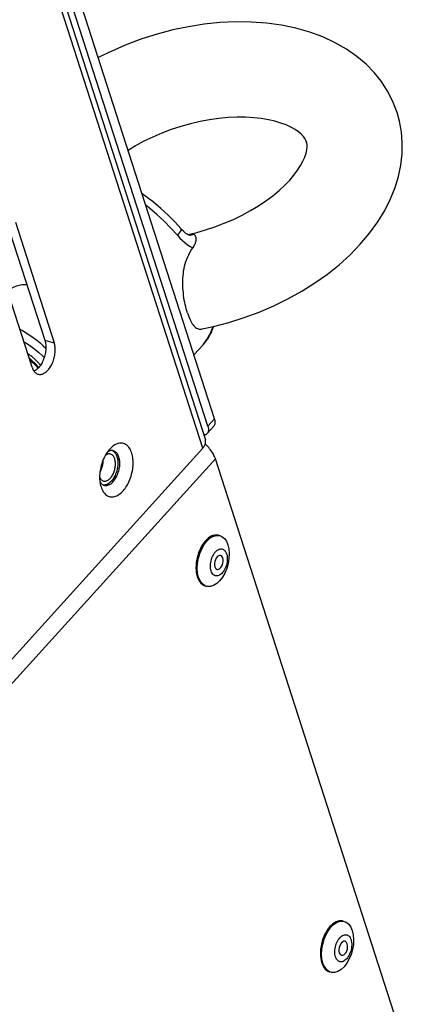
# Model space of a CAD drawing. Extents: x -4139 to -1089, y -1564 to 1941.
# Tile 75 of 160: x -1177 to -1128, y -715 to -591. Entities that reach past the tile are written whole.
import ezdxf

# ---------------------------------------------------------------- set-up
doc = ezdxf.new("R2010")
doc.units = 0
doc.header["$LTSCALE"] = 23.1
for name, color, linetype in [('DB155026_1_1_1_2_1_AM_0', 7, 'CONTINUOUS'), ('DIAOHUAN_M12_2_1_AM_0', 7, 'CONTINUOUS'), ('SE5M_BASE_P1_A_3_1_1_AM_0', 7, 'CONTINUOUS'), ('SE5M_RIGHT_P1_A_5_1_1_AM_0', 7, 'CONTINUOUS'), ('SE5M_TOP_A_3_1_1_AM_0', 7, 'CONTINUOUS'), ('SV5M_ZHONGCENG_A_5_18_1_AM', 7, 'CONTINUOUS'), ('SV5M_ZHONGCENG_A_5_1_1_AM_', 7, 'CONTINUOUS'), ('SV5M_ZHONGCENG_A_5_2_1_AM_', 7, 'CONTINUOUS')]:
    doc.layers.add(name, color=color, linetype=linetype)

msp = doc.modelspace()

# ---------------------------------------------------------------- linework, layer by layer
at = {"layer": 'DB155026_1_1_1_2_1_AM_0', "color": 7}
for p, q in [((-1153.59, -656.84), (-1153.75, -657.1)), ((-1154.29, -660.95), (-1154.2, -661.19)), ((-1153.11, -662.15), (-1153.37, -662.04)), ((-1137.92, -705.4), (-1138.08, -705.66)), ((-1138.62, -709.51), (-1138.54, -709.75)), ((-1137.44, -710.71), (-1137.71, -710.6))]:
    msp.add_line(p, q, dxfattribs=at)
for points in [[(-1153.74, -657.42), (-1153.44, -656.89), (-1153.09, -656.45), (-1152.72, -656.1), (-1152.32, -655.86), (-1151.93, -655.73)], [(-1151.62, -655.71), (-1151.71, -655.7), (-1151.89, -655.68), (-1152.08, -655.69), (-1152.28, -655.74), (-1152.47, -655.81), (-1152.67, -655.92), (-1152.87, -656.05), (-1153.06, -656.21), (-1153.24, -656.4), (-1153.42, -656.61), (-1153.59, -656.84)], [(-1151.93, -655.73), (-1151.55, -655.74), (-1151.46, -655.76)], [(-1151.46, -655.76), (-1151.2, -655.86), (-1150.88, -656.11), (-1150.63, -656.46), (-1150.43, -656.91)], [(-1153.75, -657.1), (-1153.89, -657.37), (-1154.02, -657.65), (-1154.14, -657.95), (-1154.23, -658.25), (-1154.32, -658.56), (-1154.38, -658.88), (-1154.43, -659.2), (-1154.45, -659.52), (-1154.46, -659.83), (-1154.45, -660.13), (-1154.42, -660.42), (-1154.36, -660.69), (-1154.29, -660.95)], [(-1154.13, -660.99), (-1154.26, -660.47), (-1154.3, -659.88), (-1154.27, -659.26), (-1154.16, -658.62), (-1153.98, -658), (-1153.74, -657.42)], [(-1150.43, -656.91), (-1150.31, -657.44), (-1150.27, -658.02), (-1150.3, -658.64), (-1150.41, -659.28), (-1150.58, -659.9), (-1150.83, -660.48), (-1151.13, -661.01), (-1151.48, -661.46), (-1151.85, -661.81), (-1152.25, -662.05), (-1152.64, -662.17), (-1153.02, -662.17), (-1153.11, -662.15)], [(-1152.55, -660.21), (-1152.59, -660.05), (-1152.62, -659.89), (-1152.63, -659.71), (-1152.64, -659.52), (-1152.62, -659.34), (-1152.6, -659.15), (-1152.56, -658.95), (-1152.51, -658.77), (-1152.45, -658.58), (-1152.38, -658.41), (-1152.3, -658.25), (-1152.21, -658.09), (-1152.11, -657.95), (-1152.01, -657.82), (-1151.9, -657.71), (-1151.78, -657.61), (-1151.66, -657.54), (-1151.55, -657.48), (-1151.43, -657.45), (-1151.31, -657.43), (-1151.2, -657.44), (-1151.09, -657.46), (-1150.98, -657.51), (-1150.89, -657.58), (-1150.8, -657.67), (-1150.72, -657.78), (-1150.65, -657.91), (-1150.6, -658.06)], [(-1150.6, -658.06), (-1150.55, -658.21), (-1150.53, -658.38), (-1150.51, -658.56), (-1150.51, -658.75), (-1150.52, -658.93), (-1150.54, -659.12), (-1150.58, -659.31), (-1150.63, -659.5), (-1150.69, -659.68), (-1150.77, -659.86), (-1150.85, -660.02), (-1150.94, -660.18), (-1151.03, -660.32), (-1151.14, -660.45), (-1151.25, -660.56), (-1151.36, -660.65), (-1151.48, -660.73), (-1151.6, -660.79), (-1151.72, -660.82), (-1151.83, -660.84), (-1151.95, -660.83), (-1152.06, -660.81), (-1152.16, -660.76), (-1152.26, -660.69), (-1152.35, -660.6), (-1152.42, -660.49), (-1152.49, -660.36), (-1152.55, -660.21)], [(-1151.35, -658.26), (-1151.37, -658.26), (-1151.51, -658.26), (-1151.65, -658.33), (-1151.79, -658.45), (-1151.91, -658.62), (-1152.01, -658.82), (-1152.08, -659.04), (-1152.12, -659.27), (-1152.12, -659.48), (-1152.08, -659.69)], [(-1151.8, -660.01), (-1151.77, -660.01), (-1151.63, -660), (-1151.49, -659.94), (-1151.35, -659.82), (-1151.23, -659.65), (-1151.13, -659.45), (-1151.06, -659.23), (-1151.03, -659), (-1151.03, -658.79), (-1151.07, -658.58)], [(-1151.07, -658.58), (-1151.15, -658.42), (-1151.25, -658.31), (-1151.35, -658.26)], [(-1152.08, -659.69), (-1152, -659.85), (-1151.9, -659.96), (-1151.8, -660.01)], [(-1154.2, -661.19), (-1154.1, -661.4), (-1153.98, -661.59), (-1153.84, -661.76), (-1153.69, -661.89), (-1153.53, -662), (-1153.36, -662.08), (-1153.26, -662.11)], [(-1153.37, -662.04), (-1153.68, -661.8), (-1153.94, -661.44), (-1154.13, -660.99)], [(-1138.07, -705.98), (-1137.77, -705.45), (-1137.42, -705.01), (-1137.05, -704.66), (-1136.66, -704.42), (-1136.26, -704.3)], [(-1135.95, -704.27), (-1136.04, -704.26), (-1136.22, -704.24), (-1136.42, -704.25), (-1136.61, -704.3), (-1136.81, -704.37), (-1137, -704.48), (-1137.2, -704.61), (-1137.39, -704.77), (-1137.58, -704.96), (-1137.75, -705.17), (-1137.92, -705.4)], [(-1136.26, -704.3), (-1135.88, -704.3), (-1135.79, -704.32)], [(-1135.79, -704.32), (-1135.53, -704.42), (-1135.22, -704.67), (-1134.96, -705.02), (-1134.77, -705.47)], [(-1138.08, -705.66), (-1138.22, -705.93), (-1138.35, -706.21), (-1138.47, -706.51), (-1138.57, -706.81), (-1138.65, -707.12), (-1138.71, -707.44), (-1138.76, -707.76), (-1138.79, -708.08), (-1138.79, -708.39), (-1138.78, -708.69), (-1138.75, -708.98), (-1138.7, -709.25), (-1138.62, -709.51)], [(-1138.47, -709.55), (-1138.59, -709.03), (-1138.63, -708.44), (-1138.6, -707.82), (-1138.5, -707.18), (-1138.32, -706.56), (-1138.07, -705.98)], [(-1134.77, -705.47), (-1134.64, -706), (-1134.6, -706.58), (-1134.63, -707.2), (-1134.74, -707.84), (-1134.92, -708.46), (-1135.16, -709.04), (-1135.46, -709.57), (-1135.81, -710.02), (-1136.18, -710.37), (-1136.58, -710.61), (-1136.97, -710.73), (-1137.35, -710.73), (-1137.44, -710.71)], [(-1136.88, -708.77), (-1136.92, -708.61), (-1136.95, -708.45), (-1136.97, -708.27), (-1136.97, -708.08), (-1136.96, -707.9), (-1136.93, -707.71), (-1136.89, -707.51), (-1136.84, -707.33), (-1136.78, -707.14), (-1136.71, -706.97), (-1136.63, -706.81), (-1136.54, -706.65), (-1136.44, -706.51), (-1136.34, -706.38), (-1136.23, -706.27), (-1136.11, -706.17), (-1136, -706.1), (-1135.88, -706.04), (-1135.76, -706.01), (-1135.64, -705.99), (-1135.53, -706), (-1135.42, -706.02), (-1135.32, -706.07), (-1135.22, -706.14), (-1135.13, -706.23), (-1135.05, -706.34), (-1134.98, -706.47), (-1134.93, -706.62)], [(-1134.93, -706.62), (-1134.89, -706.77), (-1134.86, -706.94), (-1134.84, -707.12), (-1134.84, -707.31), (-1134.85, -707.49), (-1134.88, -707.68), (-1134.92, -707.87), (-1134.96, -708.06), (-1135.03, -708.24), (-1135.1, -708.42), (-1135.18, -708.58), (-1135.27, -708.74), (-1135.37, -708.88), (-1135.47, -709.01), (-1135.58, -709.12), (-1135.7, -709.21), (-1135.81, -709.29), (-1135.93, -709.35), (-1136.05, -709.38), (-1136.16, -709.4), (-1136.28, -709.39), (-1136.39, -709.37), (-1136.49, -709.32), (-1136.59, -709.25), (-1136.68, -709.16), (-1136.76, -709.05), (-1136.82, -708.92), (-1136.88, -708.77)], [(-1135.68, -706.82), (-1135.7, -706.82), (-1135.84, -706.82), (-1135.98, -706.89), (-1136.12, -707.01), (-1136.25, -707.18), (-1136.35, -707.38), (-1136.41, -707.6), (-1136.45, -707.83), (-1136.45, -708.04), (-1136.41, -708.25)], [(-1136.13, -708.57), (-1136.1, -708.57), (-1135.97, -708.56), (-1135.82, -708.5), (-1135.69, -708.38), (-1135.56, -708.21), (-1135.46, -708.01), (-1135.39, -707.79), (-1135.36, -707.56), (-1135.36, -707.35), (-1135.4, -707.14)], [(-1135.4, -707.14), (-1135.48, -706.98), (-1135.58, -706.87), (-1135.68, -706.82)], [(-1136.41, -708.25), (-1136.33, -708.41), (-1136.23, -708.52), (-1136.13, -708.57)], [(-1138.54, -709.75), (-1138.43, -709.96), (-1138.31, -710.15), (-1138.17, -710.32), (-1138.02, -710.45), (-1137.86, -710.56), (-1137.69, -710.64), (-1137.6, -710.67)], [(-1137.71, -710.6), (-1138.02, -710.36), (-1138.27, -710), (-1138.47, -709.55)]]:
    msp.add_lwpolyline(points, dxfattribs=at)
at = {"layer": 'DIAOHUAN_M12_2_1_AM_0', "color": 7}
for p, q in [((-1156.32, -617.17), (-1156.32, -617.17)), ((-1155.17, -617.98), (-1155.17, -617.98)), ((-1152.81, -630.71), (-1152.66, -630.42)), ((-1152.66, -630.42), (-1152.51, -630.12)), ((-1153.57, -631.75), (-1154.72, -633.02))]:
    msp.add_line(p, q, dxfattribs=at)
at = {"layer": 'DIAOHUAN_M12_2_1_AM_0', "color": 2}
for p, q in [((-1154.68, -617.86), (-1155.37, -617.93)), ((-1153.57, -631.75), (-1153.48, -631.65))]:
    msp.add_line(p, q, dxfattribs=at)
at = {"layer": 'DIAOHUAN_M12_2_1_AM_0', "color": 7}
for points in [[(-1129.12, -602.5), (-1129.19, -602.31), (-1129.69, -601.04), (-1130.32, -599.82), (-1131.09, -598.63), (-1132, -597.49), (-1133.03, -596.44), (-1134.19, -595.46), (-1135.49, -594.55), (-1136.92, -593.73), (-1138.47, -593.01), (-1140.13, -592.4), (-1141.87, -591.9), (-1143.7, -591.53), (-1145.58, -591.27), (-1147.51, -591.14), (-1149.47, -591.12), (-1151.45, -591.21), (-1153.43, -591.41), (-1155.41, -591.72), (-1157.38, -592.13), (-1159.33, -592.64), (-1161.26, -593.25), (-1163.15, -593.95), (-1164.99, -594.74), (-1166.77, -595.61), (-1166.78, -595.62)], [(-1140.55, -606.18), (-1140.6, -606.03), (-1140.73, -605.79), (-1140.92, -605.52), (-1141.19, -605.24), (-1141.54, -604.95), (-1141.97, -604.65), (-1142.49, -604.36), (-1143.09, -604.09), (-1143.76, -603.84), (-1144.51, -603.61), (-1145.34, -603.43), (-1146.23, -603.28), (-1147.19, -603.18), (-1148.21, -603.12), (-1149.28, -603.11), (-1150.4, -603.16), (-1151.56, -603.27), (-1152.74, -603.44), (-1153.95, -603.66), (-1155.16, -603.94), (-1156.37, -604.28), (-1157.57, -604.67), (-1158.75, -605.12), (-1159.9, -605.61), (-1161.01, -606.14), (-1162.07, -606.71), (-1163.02, -607.28)], [(-1133.76, -619.09), (-1132.59, -617.7), (-1131.56, -616.28), (-1130.68, -614.84), (-1129.95, -613.39), (-1129.38, -611.97), (-1128.95, -610.56), (-1128.65, -609.13), (-1128.49, -607.71), (-1128.47, -606.32), (-1128.58, -604.95), (-1128.82, -603.61), (-1129.12, -602.5)], [(-1142.65, -611.04), (-1142.12, -610.41), (-1141.66, -609.79), (-1141.28, -609.2), (-1140.98, -608.64), (-1140.75, -608.12), (-1140.59, -607.63), (-1140.5, -607.21), (-1140.46, -606.84), (-1140.47, -606.53), (-1140.52, -606.27), (-1140.55, -606.18)], [(-1155.49, -617.87), (-1154.48, -617.64), (-1153.27, -617.3), (-1152.07, -616.91), (-1150.89, -616.46), (-1149.74, -615.97), (-1148.63, -615.44), (-1147.57, -614.87), (-1146.57, -614.26), (-1145.64, -613.64), (-1144.77, -612.99), (-1143.98, -612.33), (-1143.27, -611.68), (-1142.65, -611.04)], [(-1156.32, -617.17), (-1157.13, -616.27), (-1157.98, -615.42), (-1158.87, -614.6), (-1159.8, -613.82), (-1160.76, -613.1), (-1161.25, -612.76)], [(-1155.17, -617.98), (-1155.18, -617.98), (-1155.24, -617.97), (-1155.32, -617.95), (-1155.44, -617.9), (-1155.57, -617.83), (-1155.72, -617.73), (-1155.87, -617.62), (-1156.04, -617.47), (-1156.22, -617.28), (-1156.32, -617.17)], [(-1154.68, -617.86), (-1154.63, -617.92), (-1154.58, -617.98), (-1154.54, -618.06), (-1154.51, -618.14), (-1154.49, -618.23), (-1154.48, -618.32), (-1154.47, -618.41), (-1154.47, -618.51), (-1154.48, -618.61), (-1154.49, -618.71), (-1154.51, -618.81), (-1154.54, -618.91), (-1154.58, -619.02), (-1154.62, -619.13), (-1154.67, -619.23), (-1154.73, -619.34), (-1154.8, -619.45), (-1154.87, -619.56)], [(-1153.69, -629.76), (-1152.26, -629.45), (-1150.31, -628.94), (-1148.38, -628.33), (-1146.5, -627.63), (-1144.66, -626.84), (-1142.87, -625.97), (-1141.14, -625), (-1139.48, -623.96), (-1137.91, -622.86), (-1136.44, -621.68), (-1135.05, -620.42), (-1133.76, -619.09)], [(-1155.54, -627.73), (-1155.61, -627.49), (-1155.68, -627.23), (-1155.75, -626.97), (-1155.82, -626.69), (-1155.87, -626.41), (-1155.93, -626.12), (-1155.98, -625.83), (-1156.02, -625.53), (-1156.05, -625.23), (-1156.08, -624.92), (-1156.1, -624.61), (-1156.12, -624.3), (-1156.12, -623.99), (-1156.12, -623.68), (-1156.1, -623.37), (-1156.08, -623.06), (-1156.05, -622.76), (-1156.01, -622.46), (-1155.95, -622.16), (-1155.89, -621.86), (-1155.81, -621.56), (-1155.72, -621.27), (-1155.62, -620.98), (-1155.5, -620.69), (-1155.37, -620.41), (-1155.22, -620.12), (-1155.05, -619.84), (-1154.87, -619.56)], [(-1155.54, -627.73), (-1155.46, -627.97), (-1155.37, -628.19), (-1155.29, -628.4), (-1155.2, -628.6), (-1155.11, -628.78), (-1155.01, -628.95), (-1154.92, -629.11), (-1154.82, -629.25), (-1154.72, -629.37), (-1154.61, -629.48), (-1154.5, -629.57), (-1154.39, -629.64), (-1154.28, -629.7), (-1154.16, -629.74), (-1154.04, -629.77), (-1153.92, -629.78), (-1153.79, -629.77), (-1153.69, -629.76)], [(-1152.51, -630.12), (-1152.45, -629.98), (-1152.34, -629.71), (-1152.22, -629.44)], [(-1176.15, -631.36), (-1175.8, -631.56), (-1175.27, -631.91), (-1174.74, -632.3), (-1174.25, -632.71), (-1173.79, -633.15), (-1173.58, -633.36)], [(-1153.57, -631.75), (-1153.36, -631.51), (-1153.16, -631.25), (-1152.98, -630.99), (-1152.81, -630.71)], [(-1174.04, -634.31), (-1174.05, -634.31), (-1174.12, -634.22), (-1174.19, -634.14), (-1174.26, -634.06), (-1174.34, -633.98), (-1174.41, -633.9), (-1174.49, -633.82), (-1174.57, -633.75), (-1174.65, -633.67), (-1174.73, -633.59), (-1174.81, -633.52), (-1174.9, -633.44), (-1174.98, -633.37), (-1175.07, -633.29), (-1175.15, -633.22), (-1175.24, -633.15), (-1175.33, -633.08), (-1175.42, -633.01), (-1175.51, -632.94), (-1175.6, -632.88), (-1175.68, -632.82)], [(-1174.26, -634.59), (-1174.26, -634.59), (-1174.69, -634.13), (-1175.16, -633.69), (-1175.49, -633.41)], [(-1175.42, -633.63), (-1175.12, -633.89), (-1174.67, -634.32), (-1174.34, -634.68)]]:
    msp.add_lwpolyline(points, dxfattribs=at)
at = {"layer": 'DIAOHUAN_M12_2_1_AM_0', "color": 2}
for points in [[(-1156.79, -617.97), (-1157.61, -617.07), (-1158.47, -616.19), (-1159.38, -615.35), (-1160.32, -614.55), (-1160.79, -614.19)], [(-1156.79, -617.97), (-1156.65, -617.82), (-1156.54, -617.67), (-1156.44, -617.54), (-1156.38, -617.43), (-1156.33, -617.33), (-1156.31, -617.25), (-1156.31, -617.19), (-1156.32, -617.17)], [(-1156.79, -617.97), (-1156.48, -618.32), (-1156.16, -618.63), (-1155.84, -618.91), (-1155.52, -619.16), (-1155.19, -619.38), (-1154.87, -619.56)], [(-1154.68, -617.86), (-1154.86, -617.93), (-1155.05, -617.97), (-1155.17, -617.98)], [(-1153.48, -631.65), (-1153.08, -631.1), (-1152.75, -630.49)], [(-1152.52, -629.93), (-1152.64, -630.22), (-1152.75, -630.49)], [(-1152.51, -630.12), (-1152.62, -630.31), (-1152.75, -630.49)], [(-1152.32, -629.46), (-1152.39, -629.62), (-1152.52, -629.93)]]:
    msp.add_lwpolyline(points, dxfattribs=at)
at = {"layer": 'SE5M_BASE_P1_A_3_1_1_AM_0', "color": 2}
msp.add_line((-1152.02, -646.09), (-1850.94, -1417.68), dxfattribs=at)
at = {"layer": 'SE5M_BASE_P1_A_3_1_1_AM_0', "color": 7}
msp.add_line((-1129.49, -715.9), (-1152.02, -646.09), dxfattribs=at)
msp.add_lwpolyline([(-1152.02, -646.09), (-1152.07, -645.95), (-1152.12, -645.81), (-1152.19, -645.67), (-1152.26, -645.53), (-1152.34, -645.39), (-1152.43, -645.25), (-1152.53, -645.1), (-1152.63, -644.96), (-1152.74, -644.83), (-1152.85, -644.69), (-1152.98, -644.56), (-1153.1, -644.43), (-1153.23, -644.3), (-1153.29, -644.25)], dxfattribs=at)
at = {"layer": 'SE5M_RIGHT_P1_A_5_1_1_AM_0', "color": 7}
for p, q in [((-1194.85, -514.85), (-1153.27, -643.72)), ((-1178.39, -616.01), (-1173.5, -631.18)), ((-1177.21, -616.31), (-1172.31, -631.49)), ((-1175.11, -634.58), (-1180.01, -619.41)), ((-1850.27, -1413.86), (-1153.59, -644.74)), ((-1165.23, -644.79), (-1165.33, -644.89)), ((-1164.87, -645.08), (-1164.93, -645.07)), ((-1164.21, -645.75), (-1164.26, -645.64)), ((-1164.17, -645.87), (-1164.21, -645.75)), ((-1166.45, -649.52), (-1166.42, -649.64))]:
    msp.add_line(p, q, dxfattribs=at)
at = {"layer": 'SE5M_RIGHT_P1_A_5_1_1_AM_0', "color": 2}
for p, q in [((-1153.59, -644.74), (-1195.21, -515.76)), ((-1173.5, -631.18), (-1172.31, -631.49))]:
    msp.add_line(p, q, dxfattribs=at)
at = {"layer": 'SE5M_RIGHT_P1_A_5_1_1_AM_0', "color": 7}
for points in [[(-1173.5, -631.18), (-1173.46, -631.32), (-1173.43, -631.46), (-1173.4, -631.6), (-1173.39, -631.75), (-1173.37, -631.91), (-1173.37, -632.07), (-1173.37, -632.23), (-1173.38, -632.39), (-1173.4, -632.56), (-1173.43, -632.73), (-1173.46, -632.89), (-1173.5, -633.06), (-1173.54, -633.23), (-1173.59, -633.39), (-1173.65, -633.55), (-1173.71, -633.7), (-1173.78, -633.85), (-1173.85, -634), (-1173.93, -634.14), (-1174.02, -634.27), (-1174.1, -634.4), (-1174.19, -634.52), (-1174.29, -634.63), (-1174.38, -634.73), (-1174.48, -634.82), (-1174.59, -634.9), (-1174.69, -634.97), (-1174.79, -635.04), (-1174.87, -635.07)], [(-1174.34, -635.46), (-1174.32, -635.46), (-1174.22, -635.48), (-1174.12, -635.48), (-1174.02, -635.48), (-1173.92, -635.46), (-1173.81, -635.43), (-1173.71, -635.39), (-1173.61, -635.34), (-1173.5, -635.28), (-1173.4, -635.21), (-1173.3, -635.13), (-1173.2, -635.03), (-1173.1, -634.93), (-1173.01, -634.82), (-1172.92, -634.7), (-1172.83, -634.58), (-1172.75, -634.45), (-1172.67, -634.31), (-1172.59, -634.16), (-1172.52, -634.01), (-1172.46, -633.85), (-1172.41, -633.69), (-1172.35, -633.53), (-1172.31, -633.37), (-1172.27, -633.2), (-1172.24, -633.04), (-1172.22, -632.87), (-1172.2, -632.7), (-1172.19, -632.54), (-1172.18, -632.38), (-1172.19, -632.22), (-1172.2, -632.06), (-1172.22, -631.91), (-1172.24, -631.76), (-1172.27, -631.62), (-1172.31, -631.49)], [(-1175.11, -634.58), (-1175.07, -634.71), (-1175.02, -634.83), (-1174.96, -634.94), (-1174.9, -635.04), (-1174.83, -635.13), (-1174.75, -635.21), (-1174.68, -635.28), (-1174.59, -635.34), (-1174.5, -635.39), (-1174.41, -635.43), (-1174.34, -635.46)], [(-1162.55, -645.37), (-1162.61, -645.2), (-1162.68, -645.05), (-1162.75, -644.9), (-1162.83, -644.77), (-1162.92, -644.64), (-1163.02, -644.53), (-1163.12, -644.43), (-1163.23, -644.35), (-1163.34, -644.28), (-1163.46, -644.22), (-1163.59, -644.18), (-1163.71, -644.15), (-1163.84, -644.13), (-1163.98, -644.13), (-1164.11, -644.14), (-1164.25, -644.17), (-1164.38, -644.21), (-1164.52, -644.27), (-1164.66, -644.34), (-1164.8, -644.43), (-1164.93, -644.52), (-1165.07, -644.63), (-1165.2, -644.75), (-1165.23, -644.79)], [(-1153.59, -644.74), (-1153.52, -644.66), (-1153.45, -644.56), (-1153.39, -644.47), (-1153.34, -644.38), (-1153.3, -644.29), (-1153.27, -644.19), (-1153.25, -644.1), (-1153.24, -644.01), (-1153.24, -643.92), (-1153.24, -643.83), (-1153.26, -643.75), (-1153.27, -643.72)], [(-1165.33, -644.89), (-1165.45, -645.03), (-1165.57, -645.19), (-1165.69, -645.36), (-1165.8, -645.53), (-1165.9, -645.71), (-1166, -645.91), (-1166.1, -646.1), (-1166.18, -646.31), (-1166.26, -646.52), (-1166.33, -646.73), (-1166.39, -646.95), (-1166.45, -647.17), (-1166.49, -647.39), (-1166.53, -647.61), (-1166.56, -647.83), (-1166.58, -648.05), (-1166.59, -648.26), (-1166.59, -648.48), (-1166.59, -648.69), (-1166.57, -648.89), (-1166.54, -649.09), (-1166.51, -649.28), (-1166.47, -649.47), (-1166.45, -649.52)], [(-1164.93, -645.07), (-1165.02, -645.06), (-1165.12, -645.06), (-1165.21, -645.07), (-1165.31, -645.1), (-1165.41, -645.13), (-1165.51, -645.18), (-1165.6, -645.23)], [(-1164.99, -645.06), (-1164.91, -645.11), (-1164.83, -645.16), (-1164.75, -645.22)], [(-1164.26, -645.64), (-1164.32, -645.54), (-1164.38, -645.45), (-1164.44, -645.36), (-1164.51, -645.29), (-1164.59, -645.22), (-1164.67, -645.17), (-1164.75, -645.12), (-1164.84, -645.09), (-1164.87, -645.08)], [(-1164.75, -645.22), (-1164.68, -645.3), (-1164.62, -645.38), (-1164.56, -645.48), (-1164.5, -645.58), (-1164.45, -645.69), (-1164.41, -645.81)], [(-1163.64, -650.12), (-1163.51, -649.98), (-1163.39, -649.82), (-1163.28, -649.66), (-1163.17, -649.48), (-1163.06, -649.3), (-1162.96, -649.11), (-1162.87, -648.91), (-1162.78, -648.71), (-1162.71, -648.5), (-1162.64, -648.28), (-1162.57, -648.07), (-1162.52, -647.85), (-1162.47, -647.63), (-1162.43, -647.41), (-1162.41, -647.19), (-1162.39, -646.97), (-1162.38, -646.75), (-1162.37, -646.54), (-1162.38, -646.33), (-1162.4, -646.12), (-1162.42, -645.92), (-1162.46, -645.73), (-1162.5, -645.55), (-1162.55, -645.37)], [(-1164.41, -645.81), (-1164.37, -645.93), (-1164.34, -646.07), (-1164.32, -646.2), (-1164.3, -646.35), (-1164.3, -646.49), (-1164.29, -646.64), (-1164.3, -646.8), (-1164.31, -646.95), (-1164.33, -647.11), (-1164.36, -647.27), (-1164.39, -647.42), (-1164.43, -647.58), (-1164.47, -647.73), (-1164.52, -647.88), (-1164.58, -648.03), (-1164.64, -648.18), (-1164.71, -648.31), (-1164.79, -648.45), (-1164.86, -648.57), (-1164.94, -648.69), (-1165.03, -648.8)], [(-1164.88, -648.97), (-1164.79, -648.87), (-1164.71, -648.75), (-1164.63, -648.63), (-1164.55, -648.51), (-1164.48, -648.38), (-1164.41, -648.24), (-1164.34, -648.09), (-1164.29, -647.95), (-1164.24, -647.79), (-1164.19, -647.64), (-1164.15, -647.49), (-1164.12, -647.33), (-1164.09, -647.17), (-1164.07, -647.01), (-1164.06, -646.86), (-1164.06, -646.71), (-1164.06, -646.55), (-1164.07, -646.41), (-1164.08, -646.26), (-1164.11, -646.13), (-1164.14, -646), (-1164.17, -645.87)], [(-1166.56, -648.96), (-1166.55, -648.99), (-1166.49, -649.08), (-1166.42, -649.16), (-1166.35, -649.24), (-1166.28, -649.3), (-1166.2, -649.36), (-1166.11, -649.4)], [(-1165.99, -649.44), (-1165.93, -649.45), (-1165.84, -649.46), (-1165.75, -649.46), (-1165.65, -649.45), (-1165.55, -649.43), (-1165.46, -649.39), (-1165.36, -649.35), (-1165.26, -649.29), (-1165.16, -649.23), (-1165.07, -649.15), (-1164.97, -649.06), (-1164.88, -648.97)], [(-1165.03, -648.8), (-1165.12, -648.91), (-1165.21, -649), (-1165.3, -649.09), (-1165.4, -649.17), (-1165.5, -649.23), (-1165.59, -649.29), (-1165.69, -649.33), (-1165.79, -649.37), (-1165.89, -649.39)], [(-1166.42, -649.64), (-1166.36, -649.81), (-1166.29, -649.97), (-1166.21, -650.11), (-1166.13, -650.25), (-1166.04, -650.37), (-1165.95, -650.48), (-1165.84, -650.58), (-1165.74, -650.66), (-1165.62, -650.74), (-1165.5, -650.79), (-1165.38, -650.84), (-1165.25, -650.87), (-1165.12, -650.88), (-1164.99, -650.88), (-1164.86, -650.87), (-1164.72, -650.84), (-1164.58, -650.8), (-1164.44, -650.74), (-1164.31, -650.67), (-1164.17, -650.59), (-1164.03, -650.49), (-1163.9, -650.38), (-1163.77, -650.26), (-1163.64, -650.12)], [(-1165.89, -649.39), (-1165.98, -649.4), (-1166.08, -649.4), (-1166.11, -649.4)], [(-1166.11, -649.4), (-1166.02, -649.43), (-1165.99, -649.44)]]:
    msp.add_lwpolyline(points, dxfattribs=at)
at = {"layer": 'SE5M_TOP_A_3_1_1_AM_0', "color": 7}
for p, q in [((-1152.12, -641.06), (-1192.76, -515.11)), ((-1152.96, -641.99), (-1193.6, -516.04)), ((-1152.22, -642), (-1153.06, -642.93))]:
    msp.add_line(p, q, dxfattribs=at)
at = {"layer": 'SE5M_TOP_A_3_1_1_AM_0', "color": 2}
msp.add_line((-1152.96, -641.99), (-1152.12, -641.06), dxfattribs=at)
at = {"layer": 'SE5M_TOP_A_3_1_1_AM_0', "color": 7}
for points in [[(-1152.22, -642), (-1152.18, -641.94), (-1152.13, -641.86), (-1152.09, -641.77), (-1152.06, -641.67), (-1152.05, -641.56), (-1152.05, -641.44), (-1152.06, -641.32), (-1152.08, -641.19), (-1152.12, -641.06)], [(-1153.06, -642.93), (-1153.08, -642.94), (-1153.15, -643.01), (-1153.23, -643.06), (-1153.33, -643.1), (-1153.43, -643.13), (-1153.46, -643.13)], [(-1152.96, -641.99), (-1152.92, -642.12), (-1152.9, -642.25), (-1152.89, -642.37), (-1152.89, -642.48), (-1152.9, -642.59), (-1152.93, -642.69), (-1152.97, -642.79), (-1153.02, -642.87), (-1153.06, -642.93)]]:
    msp.add_lwpolyline(points, dxfattribs=at)
at = {"layer": 'SV5M_ZHONGCENG_A_5_18_1_AM', "color": 7}
for points in [[(-1175.75, -624.2), (-1176.03, -624.19), (-1176.4, -624.22), (-1176.75, -624.28), (-1177.08, -624.36), (-1177.39, -624.48), (-1177.67, -624.63), (-1177.92, -624.8), (-1178.15, -625), (-1178.19, -625.05)], [(-1176.66, -629.78), (-1176.31, -629.97), (-1175.85, -630.23), (-1175.4, -630.52), (-1174.96, -630.83), (-1174.52, -631.16), (-1174.1, -631.51), (-1173.69, -631.87), (-1173.37, -632.18)]]:
    msp.add_lwpolyline(points, dxfattribs=at)
at = {"layer": 'SV5M_ZHONGCENG_A_5_1_1_AM_', "color": 7}
for points in [[(-1165.23, -645.51), (-1165.24, -645.5), (-1165.32, -645.49), (-1165.39, -645.49), (-1165.47, -645.49), (-1165.55, -645.51), (-1165.63, -645.54), (-1165.71, -645.57), (-1165.79, -645.61)], [(-1164.69, -646.12), (-1164.72, -646.02), (-1164.76, -645.93), (-1164.81, -645.85), (-1164.86, -645.77), (-1164.91, -645.71), (-1164.97, -645.65), (-1165.03, -645.6), (-1165.1, -645.56), (-1165.17, -645.53), (-1165.23, -645.51)], [(-1166.18, -646.31), (-1166.18, -646.4), (-1166.19, -646.52), (-1166.2, -646.65), (-1166.22, -646.78), (-1166.24, -646.9), (-1166.27, -647.03), (-1166.31, -647.16), (-1166.35, -647.28), (-1166.39, -647.4), (-1166.44, -647.52), (-1166.49, -647.63), (-1166.55, -647.73)], [(-1166.11, -648.9), (-1166.1, -648.9), (-1166.02, -648.91), (-1165.95, -648.91), (-1165.87, -648.91), (-1165.79, -648.89), (-1165.71, -648.87), (-1165.63, -648.83), (-1165.55, -648.79), (-1165.47, -648.74), (-1165.39, -648.68), (-1165.32, -648.61), (-1165.24, -648.53), (-1165.17, -648.45), (-1165.1, -648.35), (-1165.03, -648.26), (-1164.97, -648.15), (-1164.91, -648.04), (-1164.86, -647.93), (-1164.81, -647.81), (-1164.76, -647.69), (-1164.72, -647.57), (-1164.69, -647.44), (-1164.66, -647.31), (-1164.64, -647.18), (-1164.62, -647.06), (-1164.61, -646.93), (-1164.6, -646.8), (-1164.6, -646.68), (-1164.61, -646.56), (-1164.62, -646.44), (-1164.64, -646.33), (-1164.66, -646.22), (-1164.69, -646.12)], [(-1165.79, -645.61), (-1165.87, -645.67), (-1165.88, -645.68)], [(-1166.59, -648.43), (-1166.58, -648.47), (-1166.53, -648.55)], [(-1166.53, -648.55), (-1166.48, -648.63), (-1166.43, -648.69), (-1166.37, -648.75), (-1166.3, -648.8), (-1166.24, -648.84), (-1166.17, -648.88), (-1166.11, -648.9)]]:
    msp.add_lwpolyline(points, dxfattribs=at)
at = {"layer": 'SV5M_ZHONGCENG_A_5_2_1_AM_', "color": 7}
msp.add_lwpolyline([(-1166.55, -647.73), (-1166.53, -647.7), (-1166.45, -647.53), (-1166.37, -647.36), (-1166.31, -647.17), (-1166.26, -646.98), (-1166.22, -646.79), (-1166.2, -646.6), (-1166.18, -646.41), (-1166.18, -646.31)], dxfattribs=at)

doc.saveas('drawing.dxf')
